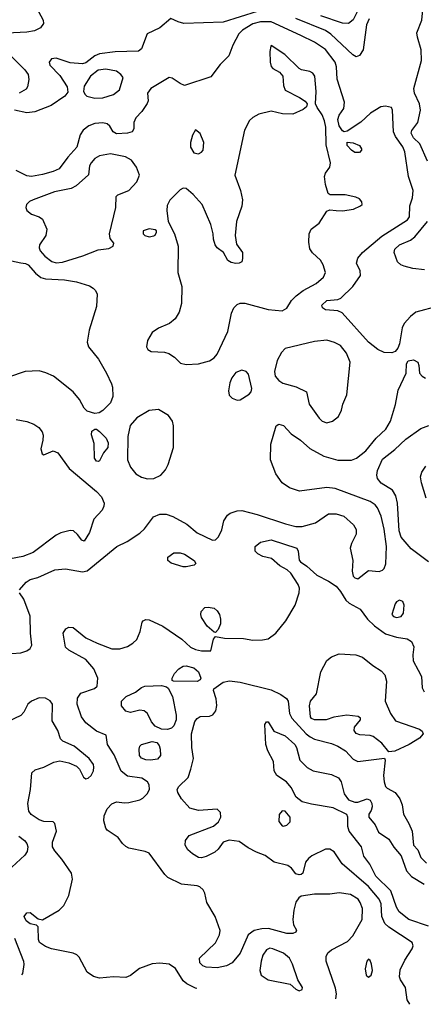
# Model space of a CAD drawing. Extents: x 1173029 to 1307123, y 522559 to 678521.
# Tile 27 of 256: x 1205458 to 1208069, y 529587 to 535949. Entities that reach past the tile are written whole.
import ezdxf

# ---------------------------------------------------------------- set-up
doc = ezdxf.new("R2010")
doc.units = 0

msp = doc.modelspace()

# ---------------------------------------------------------------- linework, layer by layer
at = {"layer": '0CON10XD'}
for points in [[(1205567.9, 536025), (1205609.2, 535945), (1205612, 535925), (1205593, 535897), (1205553.2, 535876.8), (1205505, 535867.5), (1205375, 535861.1)], [(1207657.1, 536035), (1207615, 535947.1), (1207585, 535924.4), (1207545, 535926.2), (1207405, 535974.5)], [(1208094.7, 535035), (1208045, 535146.9), (1208005, 535185.6), (1207990.4, 535215), (1207995, 535232.9), (1208033.2, 535285), (1208050.5, 535365), (1208044.8, 535405), (1208012.3, 535475), (1208006.2, 535505), (1208055.9, 535685), (1208054.7, 535755), (1208030, 535835), (1208026.6, 535865), (1208058.9, 535945), (1208066.9, 536035)], [(1206995, 536002.3), (1206775, 535933.4), (1206520, 535925), (1206484.1, 535934.1), (1206435, 535957.5), (1206365, 535896.5), (1206323.5, 535876.5), (1206282.7, 535857.3), (1206245, 535760), (1206225.6, 535744.4), (1206075, 535740.6), (1205975, 535727.4), (1205944.1, 535715.9), (1205885, 535670.7), (1205865, 535664.6), (1205785, 535670.5), (1205695, 535701.1), (1205663.8, 535696.2), (1205648.6, 535675), (1205652.9, 535655), (1205717.7, 535587.7), (1205765.5, 535515), (1205768.9, 535481.1), (1205750, 535455), (1205662, 535395), (1205555.9, 535354.1), (1205505, 535348), (1205425, 535364.7)], [(1207718, 535955), (1207700.8, 535915), (1207678.7, 535755), (1207655, 535717.8), (1207635, 535708.9), (1207611.7, 535721.7), (1207470.3, 535855), (1207435, 535879.3), (1207245, 535957.6)], [(1208165, 534097.3), (1208021.2, 534058.8), (1207985, 534031.9), (1207944.1, 533985.9), (1207932.5, 533957.5), (1207915.4, 533854.6), (1207904.4, 533825.6), (1207886.7, 533805), (1207865, 533795.8), (1207815, 533797.8), (1207775, 533817.8), (1207715, 533864.4), (1207544, 534055), (1207515, 534067.8), (1207435, 534074.5), (1207417.4, 534087.4), (1207413.1, 534105), (1207445, 534134.4), (1207515, 534140.6), (1207535, 534149.4), (1207613.5, 534225), (1207663.3, 534295), (1207660.6, 534325), (1207636.7, 534375), (1207645, 534408), (1207675.4, 534444.6), (1207800.8, 534549.2), (1207966.5, 534655), (1207978.2, 534675), (1207981.8, 534745), (1207998.5, 534798.5), (1208002.5, 534845), (1207973.1, 534935), (1207949.3, 535095), (1207935, 535128.2), (1207888.2, 535195), (1207876.4, 535225), (1207868.8, 535365), (1207862, 535382), (1207825, 535390.6), (1207793.8, 535385), (1207726.2, 535343.8), (1207665, 535286.9), (1207575, 535228), (1207556.4, 535223.6), (1207545, 535230), (1207524, 535264), (1207515.3, 535305), (1207525, 535331.1), (1207555.5, 535375), (1207558.8, 535415), (1207510.7, 535565), (1207506, 535645), (1207498.7, 535675), (1207435, 535756.9), (1207365, 535802.7), (1207277.2, 535847.2), (1207085, 535935.2), (1207015, 535935.2), (1206965, 535922.6), (1206899.3, 535880.7), (1206875, 535857.3), (1206836.2, 535785), (1206810.8, 535715), (1206755, 535658.6), (1206695, 535578.6), (1206525, 535524.7), (1206495.6, 535535.6), (1206445, 535571.8), (1206425, 535574.5), (1206305.7, 535505), (1206285.7, 535475), (1206288.6, 535425), (1206283, 535407), (1206247.1, 535355), (1206208.8, 535315), (1206196.7, 535285), (1206196.1, 535243.9), (1206186.7, 535225), (1206155, 535215.8), (1206085, 535211.8), (1206063.1, 535225), (1206041.1, 535261.1), (1206023.8, 535275), (1205995, 535283.1), (1205945, 535278.4), (1205905, 535262.7), (1205868.8, 535235), (1205849.6, 535205), (1205828.5, 535125), (1205768.7, 535061.3), (1205713.1, 534985), (1205675, 534967.2), (1205605, 534948), (1205535, 534936.1), (1205505, 534939.6), (1205435, 534975.4)], [(1206535, 533721.1), (1206615, 533724.4), (1206686.2, 533745), (1206715, 533764.3), (1206735, 533787.5), (1206803.5, 533935), (1206827.4, 534052.6), (1206843.4, 534086.6), (1206865, 534107.8), (1206885, 534116.5), (1206915, 534116.2), (1207064.5, 534075.5), (1207155, 534066.9), (1207185, 534085.7), (1207216.5, 534135), (1207245.3, 534164.7), (1207291.9, 534198.1), (1207375, 534243.9), (1207423.5, 534285), (1207435.6, 534315), (1207420.6, 534365), (1207402.9, 534395), (1207351.5, 534441.5), (1207335, 534468.8), (1207328, 534512), (1207329.6, 534565), (1207344.1, 534595.9), (1207395.4, 534634.6), (1207445, 534712), (1207465, 534721.2), (1207505.7, 534715.7), (1207546.8, 534713.2), (1207616.7, 534725), (1207663.3, 534745), (1207673.3, 534755), (1207671.7, 534771.7), (1207655, 534791.2), (1207631.2, 534801.2), (1207563.9, 534816.1), (1207466.4, 534816.4), (1207454, 534825), (1207435, 534883.3), (1207428.7, 534935), (1207435, 534957.1), (1207463.1, 534996.9), (1207467.7, 535025), (1207440.9, 535140.9), (1207437.5, 535255), (1207430.5, 535295), (1207415, 535333.8), (1207381.3, 535381.3), (1207372, 535405), (1207375.4, 535485), (1207367.1, 535585), (1207355, 535602.9), (1207335, 535614.3), (1207280, 535625), (1207265, 535633.3), (1207173.8, 535725), (1207085, 535782.5), (1207081.7, 535778.3), (1207076, 535744), (1207078.1, 535675), (1207085.6, 535645.6), (1207095, 535634), (1207139.4, 535609.4), (1207160, 535585), (1207163.9, 535523.9), (1207174.1, 535494.1), (1207267, 535447), (1207305, 535423.3), (1207317.5, 535405), (1207313.6, 535386.4), (1207292.3, 535367.7), (1207225, 535339.2), (1207158.6, 535341.4), (1207085, 535356.7), (1207005, 535339.2), (1206965, 535317.9), (1206945, 535298.5), (1206912, 535235), (1206849.4, 534945), (1206886.8, 534845), (1206898.7, 534785), (1206895.9, 534744.1), (1206861.4, 534645), (1206851.8, 534555), (1206859.4, 534499.4), (1206898.8, 534445), (1206900, 534405), (1206893.8, 534385), (1206877.5, 534375), (1206855, 534374.4), (1206825, 534380), (1206805, 534392), (1206776.2, 534445), (1206736.2, 534475), (1206722, 534495), (1206710.7, 534530.7), (1206708.5, 534565), (1206693.6, 534625), (1206637.9, 534755), (1206579.4, 534819.4), (1206535, 534857.5), (1206515, 534860.5), (1206495, 534848.9), (1206428.3, 534781.7), (1206411.9, 534748.1), (1206409.1, 534715), (1206417.5, 534645), (1206459.6, 534565), (1206482.9, 534485), (1206480, 534315), (1206507.5, 534225), (1206505.3, 534114.7), (1206490.5, 534059.5), (1206464.6, 534015.4), (1206428, 533985), (1206355, 533955.5), (1206315, 533928.6), (1206284.2, 533875), (1206278, 533835), (1206287.3, 533817.3), (1206307.5, 533805), (1206395, 533800.8), (1206422.7, 533792.7), (1206459.1, 533769.1), (1206498.9, 533728.9), (1206535, 533721.1)], [(1205403.1, 535713.1), (1205491.2, 535625), (1205512.3, 535595), (1205518.1, 535561.9), (1205508.9, 535515), (1205500.2, 535499.8), (1205455, 535473.3)], [(1205945, 535442.7), (1205995, 535443.8), (1206065, 535464.4), (1206103.4, 535496.6), (1206126.9, 535575), (1206113.1, 535595), (1206085, 535615.4), (1206015, 535629.4), (1205965, 535622.8), (1205917.1, 535585), (1205875, 535518.9), (1205871.1, 535485), (1205880.8, 535465), (1205893.1, 535455), (1205945, 535442.7)], [(1206615, 535082.5), (1206635, 535093.3), (1206643.9, 535106.1), (1206649.2, 535155), (1206625, 535213.8), (1206595, 535236.7), (1206575, 535202.5), (1206563.3, 535155), (1206563.3, 535125), (1206585, 535088.1), (1206615, 535082.5)], [(1207655, 535091.2), (1207625, 535091.2), (1207603.8, 535105), (1207576.7, 535135), (1207575, 535157.5), (1207615, 535153.8), (1207655.5, 535135.5), (1207668.8, 535115), (1207668.8, 535105), (1207655, 535091.2)], [(1205695, 534377.1), (1205735, 534382.4), (1205867.5, 534422.5), (1205965, 534461.1), (1206035, 534470), (1206062.5, 534485), (1206066.7, 534505), (1206043.3, 534535), (1206038.8, 534565), (1206079.2, 534735), (1206083, 534807), (1206093, 534817), (1206165, 534846.2), (1206215, 534902), (1206232.9, 534945), (1206213.3, 534995), (1206181.1, 535041.1), (1206142.6, 535062.6), (1206045, 535082.3), (1205975, 535069.6), (1205945, 535051.5), (1205920, 535025), (1205910.6, 535005), (1205903.8, 534946.2), (1205824.2, 534875.8), (1205791.7, 534858.3), (1205684.1, 534835.9), (1205545.5, 534784.5), (1205522, 534775), (1205502.5, 534755), (1205498, 534735), (1205504, 534715), (1205535, 534692), (1205585, 534674.3), (1205605, 534660), (1205634.1, 534595), (1205627.3, 534555), (1205586.9, 534495), (1205584.1, 534475), (1205590, 534455), (1205619.9, 534419.9), (1205665.7, 534385.7), (1205695, 534377.1)], [(1208077.2, 534332.8), (1208001.3, 534341.3), (1207945, 534356.2), (1207922.9, 534365), (1207902.2, 534385), (1207880.4, 534445), (1207885, 534466.9), (1207915, 534493.2), (1207985.2, 534524.8), (1208013.5, 534546.5), (1208096.2, 534643.8)], [(1206295, 534546.2), (1206325, 534551.2), (1206335, 534557.5), (1206343.3, 534575), (1206342.5, 534585), (1206335, 534590), (1206295, 534598), (1206257.5, 534585), (1206257.5, 534565), (1206267.5, 534555), (1206295, 534546.2)], [(1205405, 534390.9), (1205465, 534377.3), (1205495, 534374.4), (1205512.5, 534365), (1205560.2, 534310.2), (1205595, 534282.1), (1205625, 534274.6), (1205748, 534268), (1205825.9, 534255.9), (1205908.7, 534228.7), (1205933.3, 534215), (1205948.8, 534198.8), (1205958.8, 534175), (1205956, 534095), (1205908.3, 533941.7), (1205895.6, 533865), (1205902.9, 533835), (1205967.1, 533755), (1206020.4, 533665), (1206052.5, 533595), (1206059.2, 533575), (1206060, 533515), (1206045, 533473.3), (1205997, 533423), (1205972.3, 533407.7), (1205945, 533403.8), (1205895, 533418.8), (1205875, 533438), (1205844.7, 533494.7), (1205805, 533544.4), (1205676, 533645), (1205627.1, 533667.1), (1205585, 533679.5), (1205494.5, 533675.5), (1205385, 533640)], [(1207445, 533344.5), (1207481.2, 533355), (1207520, 533385), (1207540, 533425), (1207548.6, 533465), (1207574.5, 533525.5), (1207596.5, 533735), (1207572.5, 533795), (1207532.6, 533842.6), (1207495, 533862.1), (1207445, 533877.5), (1207365, 533870.5), (1207175, 533824.2), (1207151.2, 533798.8), (1207124.1, 533745.9), (1207106.4, 533675), (1207111.5, 533645), (1207135, 533616.7), (1207159.5, 533599.5), (1207246.4, 533576.4), (1207312.5, 533545), (1207330, 533465), (1207394.3, 533375), (1207415.4, 533355.4), (1207445, 533344.5)], [(1205456.7, 532265), (1205501.2, 532315), (1205525, 532331.2), (1205575, 532344.2), (1205685, 532394.4), (1205755, 532399.5), (1205865, 532381.8), (1205895, 532387.9), (1206086.2, 532543.8), (1206153.7, 532576.3), (1206235, 532630), (1206265, 532659.2), (1206322.9, 532737.1), (1206365, 532752.9), (1206405, 532752.9), (1206449.1, 532739.1), (1206538.9, 532688.9), (1206605, 532633.3), (1206705, 532585.6), (1206725, 532588.6), (1206743.7, 532606.3), (1206765, 532653.3), (1206779.3, 532710.7), (1206803.2, 532746.8), (1206819.7, 532760.3), (1206864.4, 532775.6), (1206895, 532776.9), (1206995, 532751.5), (1207178.2, 532691.8), (1207245, 532674.7), (1207285, 532674.7), (1207372.3, 532697.7), (1207455, 532755.6), (1207505, 532756.7), (1207555, 532740), (1207616, 532685), (1207634.4, 532654.4), (1207634.4, 532625), (1207603.5, 532565), (1207595.5, 532535), (1207611.9, 532455), (1207607.5, 532385), (1207615, 532353.8), (1207625, 532342), (1207645, 532336), (1207715, 532389.2), (1207782.7, 532382.7), (1207805, 532392), (1207816.4, 532403.6), (1207826.3, 532433.7), (1207829.6, 532545), (1207815, 532656.2), (1207795, 532741.2), (1207773.3, 532795), (1207758.1, 532815), (1207725, 532836.1), (1207499.5, 532919.5), (1207445, 532925.6), (1207267.2, 532902.8), (1207203, 532923), (1207155, 532956.7), (1207114.6, 533015), (1207080, 533105), (1207081.9, 533205), (1207117.5, 533325), (1207135, 533336.2), (1207165, 533326), (1207213.3, 533273.3), (1207275, 533231.5), (1207335, 533178.5), (1207425, 533127.5), (1207515, 533101.9), (1207605, 533102.9), (1207636, 533115), (1207697.7, 533162.3), (1207764.3, 533245.7), (1207826.4, 533303.6), (1207855.3, 533355), (1207887.6, 533462.4), (1207905.6, 533555), (1207958, 533665), (1207960, 533725), (1207971.2, 533745), (1208005, 533750), (1208032, 533735), (1208040, 533715), (1208044, 533665), (1208061.2, 533645), (1208082.8, 533632.8)], [(1206865, 533490), (1206885, 533492.9), (1206941.9, 533528.1), (1206954.4, 533545), (1206959.4, 533565), (1206938.9, 533658.9), (1206923.3, 533675), (1206895, 533684.2), (1206855, 533668.6), (1206829.2, 533635), (1206817, 533603), (1206808.8, 533551.2), (1206813.2, 533523.2), (1206832.7, 533502.7), (1206865, 533490)], [(1206285, 532982.2), (1206325, 532984.4), (1206372, 533005), (1206400.2, 533039.8), (1206418.1, 533075), (1206453.1, 533185), (1206453.1, 533325), (1206447.1, 533355), (1206421.1, 533391.1), (1206355, 533430.6), (1206295, 533423.5), (1206215, 533376.7), (1206173.3, 533326.7), (1206156.8, 533255), (1206155.5, 533105), (1206175, 533058), (1206209.2, 533015), (1206245, 532993.1), (1206285, 532982.2)], [(1205435, 533366.1), (1205505, 533352.7), (1205550, 533335), (1205583.1, 533313.1), (1205604.3, 533285), (1205610, 533265), (1205608.6, 533231.4), (1205594.3, 533175), (1205603.8, 533143.8), (1205615, 533137.5), (1205675, 533162.5), (1205705, 533150.8), (1205777.9, 533047.9), (1205955, 532900.9), (1205986.9, 532865), (1206004.7, 532825), (1206002.8, 532805), (1205990.7, 532779.2), (1205937.8, 532722.2), (1205910.6, 532635), (1205875, 532580), (1205861.2, 532585), (1205832.7, 532622.7), (1205806.7, 532645), (1205785, 532648.8), (1205725, 532632.9), (1205695, 532618.1), (1205545, 532507.1), (1205479.1, 532480.9), (1205353.6, 532456.4)], [(1205965, 533093.3), (1205955, 533096.7), (1205942, 533115), (1205939.5, 533209.5), (1205923, 533267), (1205925, 533290), (1205945, 533302.5), (1205955, 533302.5), (1205975, 533287.5), (1206016.7, 533245), (1206031.2, 533215), (1206028, 533185), (1206000.3, 533149.7), (1205975, 533097.5), (1205965, 533093.3)], [(1208102.9, 532445), (1207989.3, 532529.3), (1207926.1, 532605), (1207913.1, 532645), (1207902.2, 532825), (1207891.5, 532871.5), (1207868.5, 532908.5), (1207795.6, 532955), (1207771.8, 532985), (1207767.7, 533005), (1207771.8, 533035), (1207805, 533109.4), (1207885, 533171.9), (1207955, 533237.8), (1208051.7, 533308.3), (1208103.8, 533326.2)], [(1208086.6, 532856.6), (1208056.2, 532956.2), (1208051.1, 532995), (1208058.1, 533025), (1208085.5, 533064.5)], [(1207503.5, 529621.9), (1207507.5, 529655), (1207501.2, 529691.2), (1207440.8, 529865), (1207441.2, 529895), (1207451.4, 529918.6), (1207475, 529938), (1207578.1, 529991.9), (1207611.7, 530028.3), (1207673.3, 530135), (1207674.5, 530205), (1207661.2, 530245), (1207647.3, 530265), (1207596.6, 530296.6), (1207525, 530307.5), (1207465, 530298.9), (1207365, 530297.8), (1207278.8, 530285), (1207263.1, 530275), (1207244.1, 530245.9), (1207230.4, 530195), (1207225.5, 530135), (1207229.7, 530099.7), (1207248, 530065), (1207245, 530053.8), (1207225, 530044.4), (1207186.6, 530043.4), (1207066.9, 530076.9), (1207025, 530074.7), (1206975, 530063.1), (1206936.5, 530035), (1206885, 529918), (1206831.4, 529855), (1206794.7, 529835.3), (1206735, 529822.7), (1206664.1, 529825.9), (1206642, 529835), (1206622.9, 529855), (1206621.9, 529885), (1206725.5, 529984.5), (1206751.4, 530035), (1206755.7, 530064.3), (1206722.7, 530155), (1206667.5, 530245), (1206656, 530305), (1206645.6, 530325.6), (1206623.8, 530345), (1206605, 530352.2), (1206505, 530362.1), (1206416.9, 530406.9), (1206397.1, 530425), (1206295, 530563.3), (1206270, 530575), (1206165, 530595.7), (1206145, 530605.7), (1206122.5, 530625), (1206094.4, 530664.4), (1206025, 530711.2), (1206015.7, 530725.7), (1206003, 530773), (1206005.6, 530805), (1206025, 530849.2), (1206055, 530882.9), (1206085, 530895.7), (1206135, 530887.5), (1206165, 530890), (1206235, 530908.5), (1206255, 530919.5), (1206283.4, 530946.6), (1206298, 530975), (1206296.2, 531005), (1206285.6, 531025), (1206247.7, 531047.7), (1206155, 531061.4), (1206115, 531092.9), (1206069.2, 531199.2), (1206026.4, 531265), (1206016.7, 531325), (1205955, 531351.4), (1205885, 531405.7), (1205857.5, 531445), (1205830.6, 531525), (1205832.5, 531565), (1205853.1, 531596.9), (1205941.7, 531628.3), (1205958.3, 531641.7), (1205963.8, 531695), (1205937.5, 531755), (1205885, 531814), (1205776.2, 531875), (1205754.5, 531894.5), (1205738.6, 531985), (1205756.8, 532013.2), (1205777, 532023), (1205805, 532021.4), (1205885.5, 531955.5), (1205959.5, 531920.5), (1206055, 531884.4), (1206105, 531884.4), (1206155, 531898.1), (1206190.6, 531919.4), (1206216, 531944), (1206237.8, 531995), (1206250.8, 532055), (1206256.7, 532065), (1206275, 532073.8), (1206295, 532070), (1206385, 532029.4), (1206506.2, 531945), (1206563.1, 531895), (1206595, 531878.8), (1206635, 531870.4), (1206695, 531870), (1206710.8, 531945), (1206725, 531963.3), (1206782.1, 531952.1), (1206905, 531950.5), (1206965, 531940.5), (1207029.1, 531940.9), (1207065, 531948.6), (1207114.7, 531985.3), (1207179.2, 532065), (1207239.6, 532165), (1207266.5, 532245), (1207267.1, 532275), (1207259.1, 532299.1), (1207212.5, 532372.5), (1207187.5, 532395), (1207139.7, 532419.7), (1207086.8, 532466.8), (1207031.2, 532481.2), (1206997.7, 532497.7), (1206982, 532515), (1206980.8, 532545), (1207015, 532571.9), (1207085, 532587.5), (1207251.2, 532535), (1207260, 532515), (1207265.9, 532455.9), (1207273.3, 532445), (1207315, 532418.8), (1207380.2, 532360.2), (1207455, 532321.5), (1207505, 532287.7), (1207533.8, 532255), (1207567.5, 532197.5), (1207589.1, 532179.1), (1207660.1, 532140.1), (1207707.7, 532075), (1207752.4, 532032.4), (1207825, 531981.2), (1207895, 531959.7), (1207965, 531948.1), (1207991.5, 531931.5), (1208006.4, 531896.4), (1208000, 531845), (1208003.5, 531805), (1208035.5, 531745), (1208056.5, 531705), (1208062, 531632), (1208074.4, 531605)], [(1206535, 532414.3), (1206515, 532414.4), (1206437.6, 532437.6), (1206416, 532455), (1206416, 532475), (1206455, 532503.8), (1206496.4, 532503.6), (1206525, 532494.2), (1206586.7, 532455), (1206596.7, 532435), (1206586.4, 532423.6), (1206535, 532414.3)], [(1205406.4, 531853.6), (1205465, 531857.1), (1205505, 531870.4), (1205525, 531885.6), (1205536.2, 531906.2), (1205527.3, 531985), (1205525.5, 532095), (1205484.3, 532204.3), (1205456.7, 532245)], [(1206725, 531990), (1206715, 531991.2), (1206670.7, 532030.7), (1206634.4, 532085), (1206629.4, 532105), (1206632.5, 532125), (1206655, 532150), (1206677.3, 532152.7), (1206715, 532145.5), (1206735, 532129.5), (1206749.6, 532105), (1206757.5, 532075), (1206756.4, 532045), (1206741.1, 532008.9), (1206725, 531990)], [(1207895, 532085.6), (1207925, 532093.3), (1207940.6, 532115), (1207945.6, 532165), (1207935, 532190), (1207915, 532197.5), (1207895, 532187.5), (1207885.8, 532175), (1207864.3, 532105), (1207875, 532091.9), (1207895, 532085.6)], [(1207845, 531217.5), (1207800.8, 531275), (1207745, 531317.3), (1207724.6, 531324.6), (1207657.6, 531327.6), (1207635, 531336.2), (1207621.2, 531355), (1207622.7, 531377.3), (1207663.3, 531425), (1207662.5, 531435), (1207647, 531447), (1207574.4, 531455.6), (1207488.8, 531441.2), (1207440, 531425), (1207364.4, 531424.4), (1207345, 531433.8), (1207338, 531445), (1207333.1, 531515), (1207339.2, 531545), (1207377.1, 531592.9), (1207406.7, 531735), (1207445, 531808.1), (1207475, 531831.9), (1207525, 531850.5), (1207632.5, 531845), (1207675, 531830), (1207742.9, 531775), (1207795, 531742.2), (1207820, 531715), (1207830.5, 531675), (1207821.5, 531545), (1207856.2, 531466.2), (1207888.8, 531418.8), (1208043.3, 531365), (1208061.7, 531351.7), (1208067.1, 531335), (1208044.4, 531305.6), (1207976.7, 531265), (1207885, 531223.3), (1207845, 531217.5)], [(1206605, 531673.3), (1206453.8, 531673.8), (1206445, 531680), (1206443.8, 531695), (1206458.6, 531725), (1206487.1, 531755), (1206515, 531772.5), (1206535, 531774.5), (1206585, 531760), (1206615.5, 531735), (1206629.4, 531695), (1206625, 531684.2), (1206605, 531673.3)], [(1206415, 531362.5), (1206375, 531364.2), (1206333.8, 531383.8), (1206310.8, 531410.8), (1206284.7, 531464.7), (1206263.1, 531483.1), (1206235, 531488.2), (1206175, 531471.2), (1206145, 531481.2), (1206116.2, 531515), (1206116.8, 531545), (1206147.5, 531575), (1206206.7, 531603.3), (1206245, 531632.9), (1206267.6, 531642.4), (1206375.6, 531645.6), (1206408.3, 531638.3), (1206419.2, 531629.2), (1206446.5, 531575), (1206471.2, 531455), (1206470, 531425), (1206455.7, 531385), (1206439.3, 531370.7), (1206415, 531362.5)], [(1207980.3, 529586.6), (1207964, 529615), (1207954, 529695), (1207920, 529745), (1207914.5, 529765), (1207919.8, 529810.2), (1207948.1, 529871.9), (1207996.9, 529945), (1208001.9, 529965), (1207995.6, 529985), (1207845.3, 530085.3), (1207819.6, 530109.6), (1207799.2, 530155), (1207795.2, 530235), (1207782.5, 530265), (1207715, 530348.8), (1207543.1, 530495), (1207491.8, 530571.8), (1207465, 530588.5), (1207435, 530590), (1207346.9, 530545), (1207325, 530528.9), (1207306.7, 530505), (1207290, 530435), (1207278.8, 530425), (1207265, 530422.7), (1207245, 530430.6), (1207216, 530466), (1207192.7, 530482.7), (1207104.6, 530504.6), (1207045, 530548.6), (1206990.5, 530569.5), (1206935, 530597.5), (1206877.9, 530637.9), (1206812.4, 530647.6), (1206774.6, 530635.4), (1206740.9, 530589.1), (1206719.5, 530570.5), (1206665, 530542.5), (1206633.4, 530533.4), (1206615, 530535.6), (1206575, 530560), (1206545, 530585.8), (1206528.1, 530615), (1206531.4, 530645), (1206553.2, 530676.8), (1206712.4, 530737.6), (1206744, 530765), (1206760, 530795), (1206756.2, 530825), (1206735, 530847.5), (1206615, 530839.7), (1206559.4, 530855), (1206505.6, 530915), (1206481.1, 530955), (1206476.7, 530975), (1206486.7, 530995), (1206546.9, 531053.1), (1206566.1, 531105), (1206581.9, 531175), (1206570.6, 531245), (1206570, 531335), (1206591.1, 531415), (1206605, 531434.2), (1206624.6, 531445.4), (1206685, 531449.4), (1206707, 531457), (1206727.7, 531482.3), (1206733.3, 531516.7), (1206729.9, 531559.9), (1206711.4, 531615), (1206714.2, 531625), (1206775, 531667.3), (1206815, 531675.9), (1206885, 531667.9), (1207085, 531618.9), (1207147.8, 531587.8), (1207182.8, 531562.8), (1207194.5, 531544.5), (1207202.7, 531465), (1207217.5, 531435), (1207311.5, 531335), (1207337.8, 531315), (1207365, 531300), (1207475, 531271.1), (1207515, 531254.4), (1207564.3, 531225), (1207615, 531171.5), (1207645, 531155.5), (1207817.5, 531177.5), (1207822.5, 531165), (1207811.5, 531065), (1207814.6, 531024.6), (1207824.6, 530994.6), (1207835, 530982.9), (1207885.5, 530955.5), (1207917.1, 530915), (1207931.4, 530875), (1207939.4, 530815), (1207975.4, 530755.4), (1207995.7, 530705), (1208004.4, 530615), (1208034.1, 530584.1), (1208051.9, 530535), (1208088.5, 530498.5)], [(1206604.3, 529688.4), (1206595, 529690.9), (1206538.3, 529718.3), (1206515, 529738.1), (1206465, 529818.2), (1206425, 529846.2), (1206365, 529853.1), (1206315, 529848.8), (1206232.9, 529817.1), (1206175, 529772.5), (1206145, 529760.5), (1206065, 529764.6), (1205975, 529756.2), (1205935, 529766.5), (1205894, 529795), (1205842.3, 529892.3), (1205827.3, 529907.3), (1205805, 529918), (1205665, 529945.6), (1205625, 529960.6), (1205586.2, 529985), (1205580, 530005), (1205577, 530087), (1205567, 530097), (1205525, 530105.7), (1205499.4, 530125), (1205487.5, 530155), (1205505, 530178.6), (1205525, 530179.4), (1205578.8, 530138.8), (1205605, 530132.5), (1205714.5, 530195.5), (1205744.5, 530225.5), (1205775, 530288.8), (1205800, 530395), (1205794.2, 530435), (1205730.6, 530525), (1205685, 530578.1), (1205671.2, 530605), (1205670, 530635), (1205696.5, 530705), (1205685.7, 530755.7), (1205675, 530766.2), (1205615, 530768.9), (1205585, 530778.9), (1205533, 530813), (1205517.1, 530835), (1205511.8, 530885), (1205528.5, 530975), (1205537.5, 531082.5), (1205559.1, 531100.9), (1205615, 531118.4), (1205678, 531152), (1205718.9, 531158.9), (1205775, 531146.5), (1205825.4, 531125.4), (1205846.1, 531106.1), (1205870.6, 531055), (1205885, 531044.2), (1205902.1, 531047.9), (1205921.2, 531065), (1205935.8, 531095), (1205938.8, 531118.8), (1205935.6, 531135.6), (1205908.6, 531175), (1205810, 531255), (1205737.3, 531287.3), (1205722.9, 531302.9), (1205705.7, 531355), (1205668.3, 531418.3), (1205671.5, 531525), (1205655, 531548.2), (1205625, 531564.6), (1205585, 531565.9), (1205535.7, 531545), (1205511.4, 531525), (1205485, 531473.3), (1205465, 531453.8), (1205338, 531392)], [(1208102.3, 530092.2), (1207974.5, 530134.5), (1207913.2, 530183.2), (1207894.4, 530214.4), (1207858.8, 530318.8), (1207761.2, 530415), (1207722.2, 530492.2), (1207683.2, 530543.2), (1207668, 530605), (1207589.4, 530705), (1207580.8, 530735), (1207580, 530795), (1207573, 530813), (1207485, 530856), (1207345, 530878.8), (1207284.8, 530894.8), (1207247.1, 530925), (1207212.9, 530987.1), (1207184.3, 531024.3), (1207122, 531065), (1207104, 531095), (1207100.6, 531155), (1207063.3, 531225), (1207051.1, 531265), (1207043.8, 531395), (1207055, 531412.5), (1207065, 531412.5), (1207102.4, 531352.4), (1207175, 531321.6), (1207238, 531265), (1207248.9, 531245), (1207268.9, 531165), (1207317.7, 531117.8), (1207355.3, 531095.3), (1207475, 531071.1), (1207520.9, 531050.9), (1207537.5, 531025), (1207557, 530947), (1207585, 530908.8), (1207625, 530892.5), (1207645, 530892.5), (1207705, 530914.3), (1207725, 530905.6), (1207735.5, 530885), (1207737.6, 530862.4), (1207731.7, 530838.3), (1207716.7, 530815), (1207716.7, 530795), (1207756.3, 530746.3), (1207779.1, 530699.1), (1207844.7, 530654.7), (1207878, 530602), (1207926.2, 530545), (1207959.4, 530449.4), (1207991.9, 530411.9), (1208073.1, 530363.1)], [(1206305, 531164.6), (1206275, 531166.7), (1206245, 531177.5), (1206233.1, 531195), (1206231.9, 531235), (1206235.8, 531255), (1206246, 531265), (1206315.6, 531285.6), (1206345, 531278), (1206359.7, 531259.7), (1206367.1, 531235), (1206368.1, 531195), (1206348.9, 531171.1), (1206305, 531164.6)], [(1207165, 530737.1), (1207185, 530744.3), (1207206.9, 530765), (1207208.5, 530795), (1207175.6, 530835), (1207155, 530837.8), (1207136.1, 530813.9), (1207135, 530768.8), (1207155, 530740), (1207165, 530737.1)], [(1205452.4, 530672.4), (1205489.5, 530645), (1205505.3, 530625.3), (1205510.4, 530605), (1205506.7, 530575), (1205490.6, 530549.4), (1205408, 530472)], [(1205425, 530013.1), (1205482.2, 529865), (1205485.6, 529844.4), (1205476.7, 529785), (1205470.6, 529777.1)], [(1207265, 529673.8), (1207285, 529683.3), (1207288, 529695), (1207256, 529745), (1207223.2, 529845), (1207202.3, 529885), (1207165, 529917.8), (1207095, 529944.6), (1207075, 529948.8), (1207055, 529939.5), (1207030.4, 529905), (1207018.9, 529865), (1207012.1, 529805), (1207020, 529775), (1207066, 529745), (1207207.6, 529717.6), (1207245, 529683.8), (1207265, 529673.8)], [(1207715, 529762.5), (1207730.8, 529775), (1207738.9, 529805), (1207734, 529845), (1207725, 529870), (1207715, 529877.5), (1207703.8, 529865), (1207692.9, 529815), (1207698, 529775), (1207715, 529762.5)]]:
    msp.add_lwpolyline(points, dxfattribs=at)

doc.saveas('drawing.dxf')
